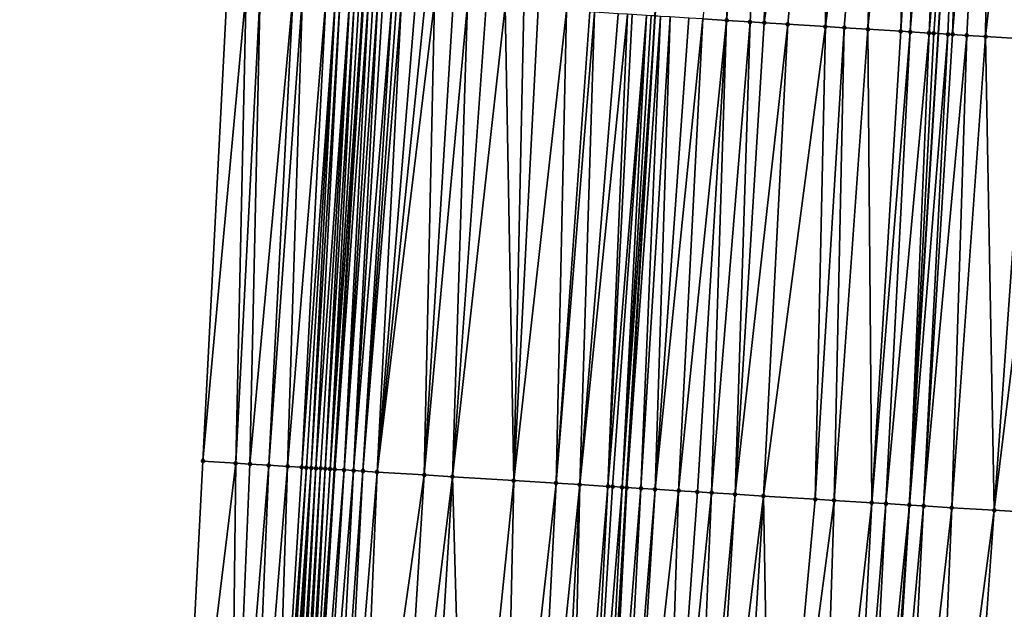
# Model space of a CAD drawing. Header units: feet. Extents: x 2004186 to 2014793, y 836912 to 864902.
# Tile 202 of 256: x 2010554 to 2010595, y 843182 to 843207. Entities that reach past the tile are written whole.
import ezdxf

# ---------------------------------------------------------------- set-up
doc = ezdxf.new("R2010")
doc.units = ezdxf.units.FT
doc.header["$LTSCALE"] = 100
doc.header["$MEASUREMENT"] = 0
for name, color, linetype, lineweight in [('EP_Travel Lane', 5, 'Continuous', 40), ('GPL_Skip Line', 2, 'Continuous', 40), ('Road Shots', 4, 'Continuous', 200), ('Road X-Section', 30, 'Continuous', 13)]:
    doc.layers.add(name, color=color, linetype=linetype, lineweight=lineweight)
doc.layers.add('I-77 SB_MM21-27-Surface-Border', color=7, linetype='Continuous')
doc.layers.add('I-77 SB_MM21-27-Surface-TIN', color=7, linetype='Continuous')

msp = doc.modelspace()

# ---------------------------------------------------------------- linework, layer by layer
at = {"layer": 'EP_Travel Lane'}
msp.add_polyline3d([(2010558.512224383, 843047.9798251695, 384.2585797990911), (2010559.752005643, 843067.9353389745, 384.6486199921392), (2010560.987375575, 843087.909927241, 385.0164313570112), (2010562.20879127, 843107.8919530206, 385.3857446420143), (2010563.419590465, 843127.846860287, 385.7751095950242), (2010564.630640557, 843147.8059025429, 386.1475509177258), (2010565.841734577, 843167.7656687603, 386.517383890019), (2010567.052789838, 843187.7247961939, 386.8756914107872), (2010568.26388598, 843207.6845973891, 387.2601996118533), (2010569.474938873, 843227.6436857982, 387.6570331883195), (2010570.692203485, 843247.6005962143, 388.0009039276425), (2010571.925634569, 843267.5543765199, 388.3690121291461), (2010573.169465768, 843287.5121162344, 388.7474257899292), (2010574.41324535, 843307.4690277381, 389.1454948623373), (2010575.657103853, 843327.4272055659, 389.5305563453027), (2010576.900872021, 843347.3839339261, 389.8874760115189), (2010578.144682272, 843367.3413375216, 390.2809696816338), (2010579.388404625, 843387.2973307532, 390.6696363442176), (2010580.625999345, 843407.2661358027, 391.0499260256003)], dxfattribs=at)
at = {"layer": 'GPL_Skip Line'}
for points in [[(2010572.173120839, 843067.1853502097, 384.8866842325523), (2010573.383677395, 843087.1522644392, 385.2715111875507), (2010574.593150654, 843107.1217036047, 385.6481250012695), (2010575.801028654, 843127.0774880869, 386.0198397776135), (2010577.009118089, 843147.0367657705, 386.3862241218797), (2010578.217223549, 843166.9963081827, 386.7645406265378), (2010579.425309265, 843186.9555244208, 387.1382847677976), (2010580.633436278, 843206.9154229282, 387.51453615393), (2010581.841535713, 843226.8748658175, 387.9099584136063), (2010583.050623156, 843246.8331044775, 388.2790384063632), (2010584.262391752, 843266.7903987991, 388.6445313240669), (2010585.475984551, 843286.7497160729, 389.0292610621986), (2010586.689554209, 843306.7086527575, 389.4212755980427), (2010587.903169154, 843326.6683342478, 389.8042323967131), (2010589.116741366, 843346.627312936, 390.1792374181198), (2010590.330336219, 843366.5866639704, 390.5529749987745), (2010591.543826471, 843386.5442947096, 390.9444645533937), (2010592.776046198, 843406.5061417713, 391.3256484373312)], [(2010584.051620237, 843066.4688805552, 385.0746810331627), (2010585.256259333, 843086.4276284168, 385.4645864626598), (2010586.478300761, 843106.3832341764, 385.8621016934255), (2010587.711223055, 843126.3380721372, 386.2175969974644), (2010588.94431523, 843146.2956596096, 386.5894528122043), (2010590.177421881, 843166.2534813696, 386.9660183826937), (2010591.410525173, 843186.2112487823, 387.34287753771), (2010592.64366594, 843206.1696227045, 387.7081399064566), (2010593.876788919, 843226.1277087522, 388.0993785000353), (2010595.108866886, 843246.0859004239, 388.4631951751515), (2010596.33821684, 843266.0439035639, 388.8429393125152), (2010597.565912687, 843286.0024711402, 389.2154458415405), (2010598.79359451, 843305.9608107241, 389.5949894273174), (2010600.021271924, 843325.919078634, 389.9924826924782), (2010601.248960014, 843345.8775200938, 390.3765138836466), (2010602.476659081, 843365.836140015, 390.73282330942), (2010603.70424591, 843385.7929352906, 391.1169724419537), (2010604.937612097, 843405.7474407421, 391.4959406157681)]]:
    msp.add_polyline3d(points, dxfattribs=at)
at = {"layer": 'I-77 SB_MM21-27-Surface-Border', "color": 3, "linetype": 'ByBlock', "lineweight": -2}
msp.add_polyline3d([(2010553.706987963, 843048.2718491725, 384.0718290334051), (2010555.902907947, 843068.1689129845, 384.5137148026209), (2010556.110678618, 843088.2095597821, 384.8370743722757), (2010557.933477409, 843108.1589607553, 385.238120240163), (2010558.966701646, 843128.1248583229, 385.6144532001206), (2010559.800563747, 843148.1072523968, 385.9863740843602), (2010560.434864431, 843168.102917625, 386.351227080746), (2010561.468312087, 843188.0724312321, 386.7345696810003), (2010562.501814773, 843208.0428355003, 387.1450438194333), (2010563.535265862, 843228.0124046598, 387.5646304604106), (2010564.767158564, 843247.9676128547, 387.9176288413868), (2010566.195908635, 843267.909752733, 388.2113363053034), (2010567.22405945, 843287.8818621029, 388.5370097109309), (2010568.850959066, 843307.8151945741, 388.9336880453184), (2010570.477937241, 843327.7498041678, 389.3338650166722), (2010572.703593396, 843347.6444855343, 389.7545214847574), (2010574.53013818, 843367.5659041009, 390.1623045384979), (2010574.959306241, 843387.5729870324, 390.5039569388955), (2010576.393347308, 843407.5321201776, 390.8893630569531)], dxfattribs=at)
at = {"layer": 'I-77 SB_MM21-27-Surface-TIN', "color": 128, "linetype": 'ByBlock', "lineweight": -2}
for points in [[(2010584.69445832, 843226.6976310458, 387.9614369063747), (2010582.662872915, 843206.7891213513, 387.5617161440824), (2010583.660956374, 843206.7272387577, 387.5728633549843)], [(2010585.692535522, 843226.6356471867, 387.9783464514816), (2010584.69445832, 843226.6976310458, 387.9614369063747), (2010583.660956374, 843206.7272387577, 387.5728633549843)], [(2010585.692535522, 843226.6356471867, 387.9783464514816), (2010583.660956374, 843206.7272387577, 387.5728633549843), (2010584.65903292, 843206.6652442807, 387.5898236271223)], [(2010585.692535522, 843226.6356471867, 387.9783464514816), (2010584.65903292, 843206.6652442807, 387.5898236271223), (2010585.257876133, 843206.628003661, 387.6022824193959)], [(2010588.087916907, 843226.486822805, 388.0223087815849), (2010585.692535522, 843226.6356471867, 387.9783464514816), (2010585.257876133, 843206.628003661, 387.6022824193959)], [(2010588.087916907, 843226.486822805, 388.0223087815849), (2010585.257876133, 843206.628003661, 387.6022824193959), (2010586.255952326, 843206.5660034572, 387.6195402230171)], [(2010588.087916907, 843226.486822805, 388.0223087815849), (2010586.255952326, 843206.5660034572, 387.6195402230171), (2010587.852874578, 843206.46680871, 387.6468628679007)], [(2010590.283692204, 843226.3505465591, 388.0547851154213), (2010588.087916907, 843226.486822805, 388.0223087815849), (2010587.852874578, 843206.46680871, 387.6468628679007)], [(2010590.283692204, 843226.3505465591, 388.0547851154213), (2010587.852874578, 843206.46680871, 387.6468628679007), (2010588.651338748, 843206.4172606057, 387.6579643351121)], [(2010590.283692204, 843226.3505465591, 388.0547851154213), (2010588.651338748, 843206.4172606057, 387.6579643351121), (2010589.649415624, 843206.3552714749, 387.6746468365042)], [(2010591.481383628, 843226.2761462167, 388.0761319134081), (2010590.283692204, 843226.3505465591, 388.0547851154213), (2010589.649415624, 843206.3552714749, 387.6746468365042)], [(2010591.481383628, 843226.2761462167, 388.0761319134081), (2010589.649415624, 843206.3552714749, 387.6746468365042), (2010591.046716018, 843206.2683696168, 387.704085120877)], [(2010592.279844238, 843226.2265404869, 388.0906576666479), (2010591.481383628, 843226.2761462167, 388.0761319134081), (2010591.046716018, 843206.2683696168, 387.704085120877)], [(2010592.279844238, 843226.2265404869, 388.0906576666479), (2010591.046716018, 843206.2683696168, 387.704085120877), (2010591.445949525, 843206.243618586, 387.7084397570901)], [(2010593.078311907, 843226.1770490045, 388.0990665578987), (2010592.279844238, 843226.2265404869, 388.0906576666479), (2010591.445949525, 843206.243618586, 387.7084397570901)], [(2010593.078311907, 843226.1770490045, 388.0990665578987), (2010591.445949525, 843206.243618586, 387.7084397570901), (2010592.244422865, 843206.1942188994, 387.7118299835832)], [(2010593.078311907, 843226.1770490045, 388.0990665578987), (2010592.244422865, 843206.1942188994, 387.7118299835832), (2010593.876788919, 843226.1277087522, 388.0993785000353)], [(2010592.444041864, 843206.1818797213, 387.7121193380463), (2010593.876788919, 843226.1277087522, 388.0993785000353), (2010592.244422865, 843206.1942188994, 387.7118299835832)], [(2010592.444041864, 843206.1818797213, 387.7121193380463), (2010592.64366594, 843206.1696227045, 387.7081399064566), (2010593.876788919, 843226.1277087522, 388.0993785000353)], [(2010593.04291409, 843206.1451086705, 387.7001810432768), (2010593.876788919, 843226.1277087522, 388.0993785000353), (2010592.64366594, 843206.1696227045, 387.7081399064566)], [(2010593.24253351, 843206.1327762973, 387.7001168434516), (2010593.876788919, 843226.1277087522, 388.0993785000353), (2010593.04291409, 843206.1451086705, 387.7001810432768)], [(2010594.874902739, 843226.0663175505, 388.084556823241), (2010593.876788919, 843226.1277087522, 388.0993785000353), (2010593.24253351, 843206.1327762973, 387.7001168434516)], [(2010594.874902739, 843226.0663175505, 388.084556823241), (2010593.24253351, 843206.1327762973, 387.7001168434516), (2010593.841403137, 843206.0959631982, 387.6903632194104)], [(2010594.874902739, 843226.0663175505, 388.084556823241), (2010593.841403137, 843206.0959631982, 387.6903632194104), (2010594.639898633, 843206.0469220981, 387.6751225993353)], [(2010596.871133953, 843225.9435929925, 388.0518164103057), (2010594.874902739, 843226.0663175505, 388.084556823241), (2010594.639898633, 843206.0469220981, 387.6751225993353)], [(2010596.871133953, 843225.9435929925, 388.0518164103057), (2010594.639898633, 843206.0469220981, 387.6751225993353), (2010596.436501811, 843205.9363904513, 387.6506598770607)], [(2010563.300259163, 843207.9929672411, 387.1727793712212), (2010562.501814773, 843208.0428355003, 387.1450438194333), (2010561.468312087, 843188.0724312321, 386.7345696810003)], [(2010563.300259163, 843207.9929672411, 387.1727793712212), (2010561.468312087, 843188.0724312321, 386.7345696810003), (2010562.865596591, 843187.9852721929, 386.779547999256)], [(2010563.899095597, 843207.9556168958, 387.1909390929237), (2010563.300259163, 843207.9929672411, 387.1727793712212), (2010562.865596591, 843187.9852721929, 386.779547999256)], [(2010563.899095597, 843207.9556168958, 387.1909390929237), (2010562.865596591, 843187.9852721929, 386.779547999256), (2010563.464431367, 843187.9478950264, 386.8000961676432)], [(2010565.296375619, 843207.8683853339, 387.237507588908), (2010563.899095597, 843207.9556168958, 387.1909390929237), (2010563.464431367, 843187.9478950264, 386.8000961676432)], [(2010565.296375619, 843207.8683853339, 387.237507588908), (2010563.464431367, 843187.9478950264, 386.8000961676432), (2010564.262867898, 843187.8978995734, 386.8361877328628)], [(2010565.695602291, 843207.8435236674, 387.2476104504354), (2010565.296375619, 843207.8683853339, 387.237507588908), (2010564.262867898, 843187.8978995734, 386.8361877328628)], [(2010565.695602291, 843207.8435236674, 387.2476104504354), (2010564.262867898, 843187.8978995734, 386.8361877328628), (2010565.061315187, 843187.8480782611, 386.8627712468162)], [(2010566.693654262, 843207.7811314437, 387.2852361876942), (2010565.695602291, 843207.8435236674, 387.2476104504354), (2010565.061315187, 843187.8480782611, 386.8627712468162)], [(2010566.693654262, 843207.7811314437, 387.2852361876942), (2010565.061315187, 843187.8480782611, 386.8627712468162), (2010565.660144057, 843187.8106054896, 386.888539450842)], [(2010567.092868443, 843207.7560676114, 387.3058428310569), (2010566.693654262, 843207.7811314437, 387.2852361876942), (2010565.660144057, 843187.8106054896, 386.888539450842)], [(2010567.092868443, 843207.7560676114, 387.3058428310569), (2010565.660144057, 843187.8106054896, 386.888539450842), (2010565.859756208, 843187.798155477, 386.8948951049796)], [(2010567.092868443, 843207.7560676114, 387.3058428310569), (2010565.859756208, 843187.798155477, 386.8948951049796), (2010566.059372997, 843187.7857805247, 386.8971524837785)], [(2010567.292491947, 843207.7438013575, 387.3023433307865), (2010567.092868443, 843207.7560676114, 387.3058428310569), (2010566.059372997, 843187.7857805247, 386.8971524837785)], [(2010567.292491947, 843207.7438013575, 387.3023433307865), (2010566.059372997, 843187.7857805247, 386.8971524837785), (2010566.258998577, 843187.7735478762, 386.8916400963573)], [(2010567.691774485, 843207.7198438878, 387.2654674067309), (2010567.292491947, 843207.7438013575, 387.3023433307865), (2010566.258998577, 843187.7735478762, 386.8916400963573)], [(2010567.691774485, 843207.7198438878, 387.2654674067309), (2010566.258998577, 843187.7735478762, 386.8916400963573), (2010566.458631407, 843187.7614325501, 386.8797219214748)], [(2010567.691774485, 843207.7198438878, 387.2654674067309), (2010566.458631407, 843187.7614325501, 386.8797219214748), (2010566.658260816, 843187.7492618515, 386.8708270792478)], [(2010567.891405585, 843207.7077005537, 387.2555814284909), (2010567.691774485, 843207.7198438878, 387.2654674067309), (2010566.658260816, 843187.7492618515, 386.8708270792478)], [(2010567.891405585, 843207.7077005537, 387.2555814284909), (2010566.658260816, 843187.7492618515, 386.8708270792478), (2010566.857881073, 843187.7369430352, 386.8700194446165)], [(2010568.091026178, 843207.6953871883, 387.2545296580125), (2010567.891405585, 843207.7077005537, 387.2555814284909), (2010566.857881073, 843187.7369430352, 386.8700194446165)], [(2010568.091026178, 843207.6953871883, 387.2545296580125), (2010566.857881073, 843187.7369430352, 386.8700194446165), (2010568.26388598, 843207.6845973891, 387.2601996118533)], [(2010566.857881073, 843187.7369430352, 386.8700194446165), (2010567.052789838, 843187.7247961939, 386.8756914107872), (2010568.26388598, 843207.6845973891, 387.2601996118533)], [(2010568.290637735, 843207.6829275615, 387.2610770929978), (2010568.26388598, 843207.6845973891, 387.2601996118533), (2010567.052789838, 843187.7247961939, 386.8756914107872)], [(2010568.290637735, 843207.6829275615, 387.2610770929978), (2010567.052789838, 843187.7247961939, 386.8756914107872), (2010567.057493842, 843187.7245030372, 386.8758283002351)], [(2010568.490244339, 843207.6703877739, 387.2717894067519), (2010568.290637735, 843207.6829275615, 387.2610770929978), (2010567.057493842, 843187.7245030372, 386.8758283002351)], [(2010568.490244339, 843207.6703877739, 387.2717894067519), (2010567.057493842, 843187.7245030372, 386.8758283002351), (2010567.456713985, 843187.6995356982, 386.892214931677)], [(2010568.68985345, 843207.6578885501, 387.2803941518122), (2010568.490244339, 843207.6703877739, 387.2717894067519), (2010567.456713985, 843187.6995356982, 386.892214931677)], [(2010568.889468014, 843207.6454775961, 387.284412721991), (2010568.68985345, 843207.6578885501, 387.2803941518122), (2010567.456713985, 843187.6995356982, 386.892214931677)], [(2010568.889468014, 843207.6454775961, 387.284412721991), (2010567.456713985, 843187.6995356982, 386.892214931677), (2010567.85593883, 843187.6746444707, 386.9044458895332)], [(2010569.089084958, 843207.6331051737, 387.2864293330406), (2010568.889468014, 843207.6454775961, 387.284412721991), (2010567.85593883, 843187.6746444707, 386.9044458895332)], [(2010569.488314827, 843207.6082952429, 387.2938441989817), (2010569.089084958, 843207.6331051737, 387.2864293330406), (2010567.85593883, 843187.6746444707, 386.9044458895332)], [(2010569.488314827, 843207.6082952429, 387.2938441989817), (2010567.85593883, 843187.6746444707, 386.9044458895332), (2010568.255160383, 843187.6496999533, 386.9195864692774)], [(2010569.687931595, 843207.5959199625, 387.2960092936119), (2010569.488314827, 843207.6082952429, 387.2938441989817), (2010568.255160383, 843187.6496999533, 386.9195864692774)], [(2010569.88754574, 843207.5835022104, 387.3003810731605), (2010569.687931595, 843207.5959199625, 387.2960092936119), (2010568.255160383, 843187.6496999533, 386.9195864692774)], [(2010569.88754574, 843207.5835022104, 387.3003810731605), (2010568.255160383, 843187.6496999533, 386.9195864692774), (2010568.853999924, 843187.6123999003, 386.9359242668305)], [(2010570.486398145, 843207.546410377, 387.3051094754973), (2010569.88754574, 843207.5835022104, 387.3003810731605), (2010568.853999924, 843187.6123999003, 386.9359242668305)], [(2010570.885625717, 843207.5215632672, 387.314456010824), (2010570.486398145, 843207.546410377, 387.3051094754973), (2010568.853999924, 843187.6123999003, 386.9359242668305)], [(2010571.284856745, 843207.4967721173, 387.3208950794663), (2010570.885625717, 843207.5215632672, 387.314456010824), (2010568.853999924, 843187.6123999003, 386.9359242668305)], [(2010571.284856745, 843207.4967721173, 387.3208950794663), (2010568.853999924, 843187.6123999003, 386.9359242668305), (2010570.850149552, 843187.4883548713, 386.9746325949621)], [(2010572.083317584, 843207.4471700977, 387.3347977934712), (2010571.284856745, 843207.4967721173, 387.3208950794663), (2010570.850149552, 843187.4883548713, 386.9746325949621)], [(2010572.682164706, 843207.4099927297, 387.3439702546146), (2010572.083317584, 843207.4471700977, 387.3347977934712), (2010570.850149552, 843187.4883548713, 386.9746325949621)], [(2010572.682164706, 843207.4099927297, 387.3439702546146), (2010570.850149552, 843187.4883548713, 386.9746325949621), (2010572.047833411, 843187.4138320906, 387.0030862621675)], [(2010573.480617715, 843207.3602639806, 387.3644573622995), (2010572.682164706, 843207.4099927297, 387.3439702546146), (2010572.047833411, 843187.4138320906, 387.0030862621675)], [(2010574.279075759, 843207.3106167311, 387.3807100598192), (2010573.480617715, 843207.3602639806, 387.3644573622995), (2010572.047833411, 843187.4138320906, 387.0030862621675)], [(2010574.279075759, 843207.3106167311, 387.3807100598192), (2010572.047833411, 843187.4138320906, 387.0030862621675), (2010574.642833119, 843187.2526575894, 387.0488187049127)], [(2010575.077540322, 843207.2610749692, 387.3914820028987), (2010574.279075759, 843207.3106167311, 387.3807100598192), (2010574.642833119, 843187.2526575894, 387.0488187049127)], [(2010575.676385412, 843207.2238647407, 387.4023617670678), (2010575.077540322, 843207.2610749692, 387.3914820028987), (2010574.642833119, 843187.2526575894, 387.0488187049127)], [(2010576.874062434, 843207.1492312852, 387.4351879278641), (2010575.676385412, 843207.2238647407, 387.4023617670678), (2010574.642833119, 843187.2526575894, 387.0488187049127)], [(2010576.874062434, 843207.1492312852, 387.4351879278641), (2010574.642833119, 843187.2526575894, 387.0488187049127), (2010576.439356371, 843187.1408323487, 387.0937415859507)], [(2010577.872134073, 843207.0871573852, 387.4562747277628), (2010576.874062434, 843207.1492312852, 387.4351879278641), (2010576.439356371, 843187.1408323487, 387.0937415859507)], [(2010578.071750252, 843207.0747725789, 387.4589347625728), (2010577.872134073, 843207.0871573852, 387.4562747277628), (2010576.439356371, 843187.1408323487, 387.0937415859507)], [(2010578.071750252, 843207.0747725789, 387.4589347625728), (2010576.439356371, 843187.1408323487, 387.0937415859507), (2010577.437428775, 843187.0787708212, 387.1152258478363)], [(2010579.06981203, 843207.0125390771, 387.4883138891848), (2010578.071750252, 843207.0747725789, 387.4589347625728), (2010577.437428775, 843187.0787708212, 387.1152258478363)], [(2010579.469042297, 843206.9877355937, 387.4953937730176), (2010579.06981203, 843207.0125390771, 387.4883138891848), (2010577.437428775, 843187.0787708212, 387.1152258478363)], [(2010579.469042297, 843206.9877355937, 387.4953937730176), (2010577.437428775, 843187.0787708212, 387.1152258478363), (2010578.635123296, 843187.0044205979, 387.1342578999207)], [(2010579.668654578, 843206.9752876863, 387.5013323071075), (2010579.469042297, 843206.9877355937, 387.4953937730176), (2010578.635123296, 843187.0044205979, 387.1342578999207)], [(2010580.267501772, 843206.9381114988, 387.5104434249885), (2010579.668654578, 843206.9752876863, 387.5013323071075), (2010578.635123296, 843187.0044205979, 387.1342578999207)], [(2010580.267501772, 843206.9381114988, 387.5104434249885), (2010578.635123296, 843187.0044205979, 387.1342578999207), (2010578.834740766, 843186.9920566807, 387.1359127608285)], [(2010580.267501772, 843206.9381114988, 387.5104434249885), (2010578.834740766, 843186.9920566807, 387.1359127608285), (2010579.233981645, 843186.9674249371, 387.1339759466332)], [(2010580.467119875, 843206.9257578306, 387.5114856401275), (2010580.267501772, 843206.9381114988, 387.5104434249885), (2010579.233981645, 843186.9674249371, 387.1339759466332)], [(2010580.467119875, 843206.9257578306, 387.5114856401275), (2010579.233981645, 843186.9674249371, 387.1339759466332), (2010580.633436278, 843206.9154229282, 387.51453615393)], [(2010579.233981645, 843186.9674249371, 387.1339759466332), (2010579.425309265, 843186.9555244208, 387.1382847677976), (2010580.633436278, 843206.9154229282, 387.51453615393)], [(2010579.4335959, 843186.9550089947, 387.1384713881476), (2010580.633436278, 843206.9154229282, 387.51453615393), (2010579.425309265, 843186.9555244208, 387.1382847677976)], [(2010580.866349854, 843206.900949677, 387.5188081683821), (2010580.633436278, 843206.9154229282, 387.51453615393), (2010579.4335959, 843186.9550089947, 387.1384713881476)], [(2010580.866349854, 843206.900949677, 387.5188081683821), (2010579.4335959, 843186.9550089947, 387.1384713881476), (2010580.032430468, 843186.9176284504, 387.159203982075)], [(2010581.265565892, 843206.8759159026, 387.5378531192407), (2010580.866349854, 843206.900949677, 387.5188081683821), (2010580.032430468, 843186.9176284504, 387.159203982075)], [(2010581.265565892, 843206.8759159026, 387.5378531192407), (2010580.032430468, 843186.9176284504, 387.159203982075), (2010580.631274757, 843186.8804052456, 387.1713459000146)], [(2010582.064023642, 843206.8262638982, 387.5543528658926), (2010581.265565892, 843206.8759159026, 387.5378531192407), (2010580.631274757, 843186.8804052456, 387.1713459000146)], [(2010582.662872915, 843206.7891213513, 387.5617161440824), (2010582.064023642, 843206.8262638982, 387.5543528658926), (2010580.631274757, 843186.8804052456, 387.1713459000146)], [(2010582.662872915, 843206.7891213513, 387.5617161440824), (2010580.631274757, 843186.8804052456, 387.1713459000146), (2010581.629353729, 843186.8184500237, 387.1870259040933)], [(2010583.660956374, 843206.7272387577, 387.5728633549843), (2010582.662872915, 843206.7891213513, 387.5617161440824), (2010581.629353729, 843186.8184500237, 387.1870259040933)], [(2010583.660956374, 843206.7272387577, 387.5728633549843), (2010581.629353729, 843186.8184500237, 387.1870259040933), (2010582.427818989, 843186.7689195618, 387.197729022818)], [(2010583.660956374, 843206.7272387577, 387.5728633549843), (2010582.427818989, 843186.7689195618, 387.197729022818), (2010583.026662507, 843186.7316838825, 387.2105520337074)], [(2010584.65903292, 843206.6652442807, 387.5898236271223), (2010583.660956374, 843206.7272387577, 387.5728633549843), (2010583.026662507, 843186.7316838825, 387.2105520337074)], [(2010584.65903292, 843206.6652442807, 387.5898236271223), (2010583.026662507, 843186.7316838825, 387.2105520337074), (2010584.024742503, 843186.6697452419, 387.2253266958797)], [(2010585.257876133, 843206.628003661, 387.6022824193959), (2010584.65903292, 843206.6652442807, 387.5898236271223), (2010584.024742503, 843186.6697452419, 387.2253266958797)], [(2010586.255952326, 843206.5660034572, 387.6195402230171), (2010585.257876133, 843206.628003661, 387.6022824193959), (2010584.024742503, 843186.6697452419, 387.2253266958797)], [(2010586.255952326, 843206.5660034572, 387.6195402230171), (2010584.024742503, 843186.6697452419, 387.2253266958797), (2010585.222429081, 843186.5952664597, 387.2513780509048)], [(2010587.852874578, 843206.46680871, 387.6468628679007), (2010586.255952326, 843206.5660034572, 387.6195402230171), (2010585.222429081, 843186.5952664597, 387.2513780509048)], [(2010587.852874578, 843206.46680871, 387.6468628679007), (2010585.222429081, 843186.5952664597, 387.2513780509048), (2010587.418200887, 843186.4589337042, 387.2875812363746)], [(2010588.651338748, 843206.4172606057, 387.6579643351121), (2010587.852874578, 843206.46680871, 387.6468628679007), (2010587.418200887, 843186.4589337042, 387.2875812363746)], [(2010588.651338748, 843206.4172606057, 387.6579643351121), (2010587.418200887, 843186.4589337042, 387.2875812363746), (2010588.216663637, 843186.409362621, 387.3005022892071)], [(2010589.649415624, 843206.3552714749, 387.6746468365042), (2010588.651338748, 843206.4172606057, 387.6579643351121), (2010588.216663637, 843186.409362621, 387.3005022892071)], [(2010589.649415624, 843206.3552714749, 387.6746468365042), (2010588.216663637, 843186.409362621, 387.3005022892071), (2010589.813579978, 843186.310072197, 387.334439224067)], [(2010591.046716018, 843206.2683696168, 387.704085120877), (2010589.649415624, 843206.3552714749, 387.6746468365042), (2010589.813579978, 843186.310072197, 387.334439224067)], [(2010591.445949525, 843206.243618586, 387.7084397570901), (2010591.046716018, 843206.2683696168, 387.704085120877), (2010589.813579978, 843186.310072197, 387.334439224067)], [(2010591.445949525, 843206.243618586, 387.7084397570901), (2010589.813579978, 843186.310072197, 387.334439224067), (2010590.412429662, 843186.2729363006, 387.3418141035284)], [(2010592.244422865, 843206.1942188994, 387.7118299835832), (2010591.445949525, 843206.243618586, 387.7084397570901), (2010590.412429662, 843186.2729363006, 387.3418141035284)], [(2010592.244422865, 843206.1942188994, 387.7118299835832), (2010590.412429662, 843186.2729363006, 387.3418141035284), (2010591.410525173, 843186.2112487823, 387.34287753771)], [(2010592.444041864, 843206.1818797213, 387.7121193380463), (2010592.244422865, 843206.1942188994, 387.7118299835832), (2010591.410525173, 843186.2112487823, 387.34287753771)], [(2010592.444041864, 843206.1818797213, 387.7121193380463), (2010591.410525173, 843186.2112487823, 387.34287753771), (2010592.64366594, 843206.1696227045, 387.7081399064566)], [(2010593.04291409, 843206.1451086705, 387.7001810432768), (2010592.64366594, 843206.1696227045, 387.7081399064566), (2010591.410525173, 843186.2112487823, 387.34287753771)], [(2010593.04291409, 843206.1451086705, 387.7001810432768), (2010591.410525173, 843186.2112487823, 387.34287753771), (2010592.009396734, 843186.1744669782, 387.330919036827)], [(2010593.24253351, 843206.1327762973, 387.7001168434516), (2010593.04291409, 843206.1451086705, 387.7001810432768), (2010592.009396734, 843186.1744669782, 387.330919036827)], [(2010593.841403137, 843206.0959631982, 387.6903632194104), (2010593.24253351, 843206.1327762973, 387.7001168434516), (2010592.009396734, 843186.1744669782, 387.330919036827)], [(2010593.841403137, 843206.0959631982, 387.6903632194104), (2010592.009396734, 843186.1744669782, 387.330919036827), (2010593.207133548, 843186.1008012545, 387.312577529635)], [(2010594.639898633, 843206.0469220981, 387.6751225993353), (2010593.841403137, 843206.0959631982, 387.6903632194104), (2010593.207133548, 843186.1008012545, 387.312577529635)], [(2010594.639898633, 843206.0469220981, 387.6751225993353), (2010593.207133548, 843186.1008012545, 387.312577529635), (2010595.003737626, 843185.9902841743, 387.2860750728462)], [(2010596.436501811, 843205.9363904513, 387.6506598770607), (2010594.639898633, 843206.0469220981, 387.6751225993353), (2010595.003737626, 843185.9902841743, 387.2860750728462)], [(2010597.434610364, 843205.8749140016, 387.6407053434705), (2010596.436501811, 843205.9363904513, 387.6506598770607), (2010595.003737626, 843185.9902841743, 387.2860750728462)], [(2010597.434610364, 843205.8749140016, 387.6407053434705), (2010595.003737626, 843185.9902841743, 387.2860750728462), (2010596.800332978, 843185.8796258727, 387.2672832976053)], [(2010562.865596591, 843187.9852721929, 386.779547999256), (2010561.468312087, 843188.0724312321, 386.7345696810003), (2010560.434864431, 843168.102917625, 386.351227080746)], [(2010562.865596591, 843187.9852721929, 386.779547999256), (2010560.434864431, 843168.102917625, 386.351227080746), (2010562.630576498, 843167.9656179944, 386.4366650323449)], [(2010563.464431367, 843187.9478950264, 386.8000961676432), (2010562.865596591, 843187.9852721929, 386.779547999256), (2010562.630576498, 843167.9656179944, 386.4366650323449)], [(2010564.262867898, 843187.8978995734, 386.8361877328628), (2010563.464431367, 843187.9478950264, 386.8000961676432), (2010562.630576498, 843167.9656179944, 386.4366650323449)], [(2010564.262867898, 843187.8978995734, 386.8361877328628), (2010562.630576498, 843167.9656179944, 386.4366650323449), (2010563.429019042, 843167.9157198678, 386.4662126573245)], [(2010565.061315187, 843187.8480782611, 386.8627712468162), (2010564.262867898, 843187.8978995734, 386.8361877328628), (2010563.429019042, 843167.9157198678, 386.4662126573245)], [(2010565.061315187, 843187.8480782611, 386.8627712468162), (2010563.429019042, 843167.9157198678, 386.4662126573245), (2010564.427061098, 843167.8531671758, 386.5125841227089)], [(2010565.660144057, 843187.8106054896, 386.888539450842), (2010565.061315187, 843187.8480782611, 386.8627712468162), (2010564.427061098, 843167.8531671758, 386.5125841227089)], [(2010565.859756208, 843187.798155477, 386.8948951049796), (2010565.660144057, 843187.8106054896, 386.888539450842), (2010564.427061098, 843167.8531671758, 386.5125841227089)], [(2010565.859756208, 843187.798155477, 386.8948951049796), (2010564.427061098, 843167.8531671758, 386.5125841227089), (2010564.626671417, 843167.8406875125, 386.5202400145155)], [(2010566.059372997, 843187.7857805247, 386.8971524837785), (2010565.859756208, 843187.798155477, 386.8948951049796), (2010564.626671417, 843167.8406875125, 386.5202400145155)], [(2010566.059372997, 843187.7857805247, 386.8971524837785), (2010564.626671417, 843167.8406875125, 386.5202400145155), (2010564.826284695, 843167.8282557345, 386.5253858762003)], [(2010566.059372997, 843187.7857805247, 386.8971524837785), (2010564.826284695, 843167.8282557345, 386.5253858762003), (2010565.025902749, 843167.8159012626, 386.5264795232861)], [(2010566.258998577, 843187.7735478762, 386.8916400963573), (2010566.059372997, 843187.7857805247, 386.8971524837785), (2010565.025902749, 843167.8159012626, 386.5264795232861)], [(2010566.258998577, 843187.7735478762, 386.8916400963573), (2010565.025902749, 843167.8159012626, 386.5264795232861), (2010565.225527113, 843167.8036489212, 386.5222197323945)], [(2010566.458631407, 843187.7614325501, 386.8797219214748), (2010566.258998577, 843187.7735478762, 386.8916400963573), (2010565.225527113, 843167.8036489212, 386.5222197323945)], [(2010566.458631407, 843187.7614325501, 386.8797219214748), (2010565.225527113, 843167.8036489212, 386.5222197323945), (2010565.425154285, 843167.7914420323, 386.5155774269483)], [(2010566.658260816, 843187.7492618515, 386.8708270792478), (2010566.458631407, 843187.7614325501, 386.8797219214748), (2010565.425154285, 843167.7914420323, 386.5155774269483)], [(2010566.658260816, 843187.7492618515, 386.8708270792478), (2010565.425154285, 843167.7914420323, 386.5155774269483), (2010565.624776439, 843167.7791539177, 386.5131927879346)], [(2010566.857881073, 843187.7369430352, 386.8700194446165), (2010566.658260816, 843187.7492618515, 386.8708270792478), (2010565.624776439, 843167.7791539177, 386.5131927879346)], [(2010566.857881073, 843187.7369430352, 386.8700194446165), (2010565.624776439, 843167.7791539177, 386.5131927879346), (2010567.052789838, 843187.7247961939, 386.8756914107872)], [(2010565.824391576, 843167.7667522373, 386.5167609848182), (2010567.052789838, 843187.7247961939, 386.8756914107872), (2010565.624776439, 843167.7791539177, 386.5131927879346)], [(2010565.824391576, 843167.7667522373, 386.5167609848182), (2010565.841734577, 843167.7656687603, 386.517383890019), (2010567.052789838, 843187.7247961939, 386.8756914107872)], [(2010567.057493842, 843187.7245030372, 386.8758283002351), (2010567.052789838, 843187.7247961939, 386.8756914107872), (2010565.841734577, 843167.7656687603, 386.517383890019)], [(2010567.456713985, 843187.6995356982, 386.892214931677), (2010567.057493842, 843187.7245030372, 386.8758283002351), (2010565.841734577, 843167.7656687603, 386.517383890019)], [(2010567.456713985, 843187.6995356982, 386.892214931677), (2010565.841734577, 843167.7656687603, 386.517383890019), (2010566.223613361, 843167.7418114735, 386.5310997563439)], [(2010567.85593883, 843187.6746444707, 386.9044458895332), (2010567.456713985, 843187.6995356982, 386.892214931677), (2010566.223613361, 843167.7418114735, 386.5310997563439)], [(2010567.85593883, 843187.6746444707, 386.9044458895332), (2010566.223613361, 843167.7418114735, 386.5310997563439), (2010566.822453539, 843167.7045217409, 386.5462437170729)], [(2010568.255160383, 843187.6496999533, 386.9195864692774), (2010567.85593883, 843187.6746444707, 386.9044458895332), (2010566.822453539, 843167.7045217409, 386.5462437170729)], [(2010568.255160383, 843187.6496999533, 386.9195864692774), (2010566.822453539, 843167.7045217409, 386.5462437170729), (2010567.221679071, 843167.6796416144, 386.5574040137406)], [(2010568.853999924, 843187.6123999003, 386.9359242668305), (2010568.255160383, 843187.6496999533, 386.9195864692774), (2010567.221679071, 843167.6796416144, 386.5574040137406)], [(2010568.853999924, 843187.6123999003, 386.9359242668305), (2010567.221679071, 843167.6796416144, 386.5574040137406), (2010568.020139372, 843167.6300308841, 386.5718869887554)], [(2010570.850149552, 843187.4883548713, 386.9746325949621), (2010568.853999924, 843187.6123999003, 386.9359242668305), (2010568.020139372, 843167.6300308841, 386.5718869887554)], [(2010570.850149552, 843187.4883548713, 386.9746325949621), (2010568.020139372, 843167.6300308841, 386.5718869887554), (2010569.617054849, 843167.5307264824, 386.6052005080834)], [(2010572.047833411, 843187.4138320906, 387.0030862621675), (2010570.850149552, 843187.4883548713, 386.9746325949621), (2010569.617054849, 843167.5307264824, 386.6052005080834)], [(2010572.047833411, 843187.4138320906, 387.0030862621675), (2010569.617054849, 843167.5307264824, 386.6052005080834), (2010570.814747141, 843167.4563401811, 386.6253632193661)], [(2010572.047833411, 843187.4138320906, 387.0030862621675), (2010570.814747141, 843167.4563401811, 386.6253632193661), (2010572.611287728, 843167.3447955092, 386.6537841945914)], [(2010574.642833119, 843187.2526575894, 387.0488187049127), (2010572.047833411, 843187.4138320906, 387.0030862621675), (2010572.611287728, 843167.3447955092, 386.6537841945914)], [(2010574.642833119, 843187.2526575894, 387.0488187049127), (2010572.611287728, 843167.3447955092, 386.6537841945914), (2010574.208200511, 843167.2454474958, 386.6893837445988)], [(2010576.439356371, 843187.1408323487, 387.0937415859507), (2010574.642833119, 843187.2526575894, 387.0488187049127), (2010574.208200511, 843167.2454474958, 386.6893837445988)], [(2010576.439356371, 843187.1408323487, 387.0937415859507), (2010574.208200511, 843167.2454474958, 386.6893837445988), (2010575.405893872, 843167.1710785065, 386.7086389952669)], [(2010577.437428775, 843187.0787708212, 387.1152258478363), (2010576.439356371, 843187.1408323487, 387.0937415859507), (2010575.405893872, 843167.1710785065, 386.7086389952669)], [(2010577.437428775, 843187.0787708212, 387.1152258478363), (2010575.405893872, 843167.1710785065, 386.7086389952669), (2010576.403962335, 843167.1089532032, 386.7326077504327)], [(2010577.437428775, 843187.0787708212, 387.1152258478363), (2010576.403962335, 843167.1089532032, 386.7326077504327), (2010577.002806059, 843167.0717208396, 386.7447445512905)], [(2010578.635123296, 843187.0044205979, 387.1342578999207), (2010577.437428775, 843187.0787708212, 387.1152258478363), (2010577.002806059, 843167.0717208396, 386.7447445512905)], [(2010578.635123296, 843187.0044205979, 387.1342578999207), (2010577.002806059, 843167.0717208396, 386.7447445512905), (2010577.601657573, 843167.0346145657, 386.7502720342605)], [(2010578.834740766, 843186.9920566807, 387.1359127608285), (2010578.635123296, 843187.0044205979, 387.1342578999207), (2010577.601657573, 843167.0346145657, 386.7502720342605)], [(2010579.233981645, 843186.9674249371, 387.1339759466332), (2010578.834740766, 843186.9920566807, 387.1359127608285), (2010577.601657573, 843167.0346145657, 386.7502720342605)], [(2010579.233981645, 843186.9674249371, 387.1339759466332), (2010577.601657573, 843167.0346145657, 386.7502720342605), (2010578.217223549, 843166.9963081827, 386.7645406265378)], [(2010579.233981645, 843186.9674249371, 387.1339759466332), (2010578.217223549, 843166.9963081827, 386.7645406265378), (2010579.425309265, 843186.9555244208, 387.1382847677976)], [(2010579.4335959, 843186.9550089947, 387.1384713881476), (2010579.425309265, 843186.9555244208, 387.1382847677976), (2010578.217223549, 843166.9963081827, 386.7645406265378)], [(2010579.4335959, 843186.9550089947, 387.1384713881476), (2010578.217223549, 843166.9963081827, 386.7645406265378), (2010578.400113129, 843166.9849270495, 386.7687799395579)], [(2010580.032430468, 843186.9176284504, 387.159203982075), (2010579.4335959, 843186.9550089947, 387.1384713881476), (2010578.400113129, 843166.9849270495, 386.7687799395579)], [(2010580.032430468, 843186.9176284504, 387.159203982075), (2010578.400113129, 843166.9849270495, 386.7687799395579), (2010578.998944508, 843166.947494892, 386.7913894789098)], [(2010580.631274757, 843186.8804052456, 387.1713459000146), (2010580.032430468, 843186.9176284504, 387.159203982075), (2010578.998944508, 843166.947494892, 386.7913894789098)], [(2010580.631274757, 843186.8804052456, 387.1713459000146), (2010578.998944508, 843166.947494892, 386.7913894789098), (2010579.398172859, 843166.9226603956, 386.8001579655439)], [(2010581.629353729, 843186.8184500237, 387.1870259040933), (2010580.631274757, 843186.8804052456, 387.1713459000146), (2010579.398172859, 843166.9226603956, 386.8001579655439)], [(2010581.629353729, 843186.8184500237, 387.1870259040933), (2010579.398172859, 843166.9226603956, 386.8001579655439), (2010580.995101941, 843166.8235762, 386.821928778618)], [(2010582.427818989, 843186.7689195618, 387.197729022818), (2010581.629353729, 843186.8184500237, 387.1870259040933), (2010580.995101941, 843166.8235762, 386.821928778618)], [(2010583.026662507, 843186.7316838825, 387.2105520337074), (2010582.427818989, 843186.7689195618, 387.197729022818), (2010580.995101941, 843166.8235762, 386.821928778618)], [(2010583.026662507, 843186.7316838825, 387.2105520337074), (2010580.995101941, 843166.8235762, 386.821928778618), (2010582.192795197, 843166.7492054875, 386.8412743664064)], [(2010584.024742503, 843186.6697452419, 387.2253266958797), (2010583.026662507, 843186.7316838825, 387.2105520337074), (2010582.192795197, 843166.7492054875, 386.8412743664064)], [(2010584.024742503, 843186.6697452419, 387.2253266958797), (2010582.192795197, 843166.7492054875, 386.8412743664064), (2010582.79164445, 843166.7120626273, 386.8487196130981)], [(2010585.222429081, 843186.5952664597, 387.2513780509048), (2010584.024742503, 843186.6697452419, 387.2253266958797), (2010582.79164445, 843166.7120626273, 386.8487196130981)], [(2010585.222429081, 843186.5952664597, 387.2513780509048), (2010582.79164445, 843166.7120626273, 386.8487196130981), (2010583.989326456, 843166.637509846, 386.877608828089)], [(2010585.222429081, 843186.5952664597, 387.2513780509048), (2010583.989326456, 843166.637509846, 386.877608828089), (2010585.586255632, 843166.5384271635, 386.8993003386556)], [(2010587.418200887, 843186.4589337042, 387.2875812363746), (2010585.222429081, 843186.5952664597, 387.2513780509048), (2010585.586255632, 843166.5384271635, 386.8993003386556)], [(2010588.216663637, 843186.409362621, 387.3005022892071), (2010587.418200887, 843186.4589337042, 387.2875812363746), (2010585.586255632, 843166.5384271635, 386.8993003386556)], [(2010588.216663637, 843186.409362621, 387.3005022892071), (2010585.586255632, 843166.5384271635, 386.8993003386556), (2010587.582407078, 843166.4144115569, 386.9349196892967)], [(2010589.813579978, 843186.310072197, 387.334439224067), (2010588.216663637, 843186.409362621, 387.3005022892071), (2010587.582407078, 843166.4144115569, 386.9349196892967)], [(2010589.813579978, 843186.310072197, 387.334439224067), (2010587.582407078, 843166.4144115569, 386.9349196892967), (2010588.780092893, 843166.3399204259, 386.9605773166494)], [(2010590.412429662, 843186.2729363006, 387.3418141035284), (2010589.813579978, 843186.310072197, 387.334439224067), (2010588.780092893, 843166.3399204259, 386.9605773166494)], [(2010590.412429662, 843186.2729363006, 387.3418141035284), (2010588.780092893, 843166.3399204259, 386.9605773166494), (2010589.378944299, 843166.3028124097, 386.9661961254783)], [(2010590.412429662, 843186.2729363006, 387.3418141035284), (2010589.378944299, 843166.3028124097, 386.9661961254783), (2010591.410525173, 843186.2112487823, 387.34287753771)], [(2010589.977799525, 843166.2657662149, 386.9685743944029), (2010591.410525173, 843186.2112487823, 387.34287753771), (2010589.378944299, 843166.3028124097, 386.9661961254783)], [(2010589.977799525, 843166.2657662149, 386.9685743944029), (2010590.177421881, 843166.2534813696, 386.9660183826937), (2010591.410525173, 843186.2112487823, 387.34287753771)], [(2010592.009396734, 843186.1744669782, 387.330919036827), (2010591.410525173, 843186.2112487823, 387.34287753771), (2010590.177421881, 843166.2534813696, 386.9660183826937)], [(2010592.009396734, 843186.1744669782, 387.330919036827), (2010590.177421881, 843166.2534813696, 386.9660183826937), (2010590.975911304, 843166.2043419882, 386.9557943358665)], [(2010593.207133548, 843186.1008012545, 387.312577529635), (2010592.009396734, 843186.1744669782, 387.330919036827), (2010590.975911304, 843166.2043419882, 386.9557943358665)], [(2010593.207133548, 843186.1008012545, 387.312577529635), (2010590.975911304, 843166.2043419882, 386.9557943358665), (2010592.373277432, 843166.1185040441, 386.9297264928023)], [(2010595.003737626, 843185.9902841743, 387.2860750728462), (2010593.207133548, 843186.1008012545, 387.312577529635), (2010592.373277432, 843166.1185040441, 386.9297264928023)], [(2010595.003737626, 843185.9902841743, 387.2860750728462), (2010592.373277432, 843166.1185040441, 386.9297264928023), (2010593.571014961, 843166.0448498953, 386.9115114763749)], [(2010596.800332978, 843185.8796258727, 387.2672832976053), (2010595.003737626, 843185.9902841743, 387.2860750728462), (2010593.571014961, 843166.0448498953, 386.9115114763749)], [(2010596.800332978, 843185.8796258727, 387.2672832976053), (2010593.571014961, 843166.0448498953, 386.9115114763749), (2010595.966478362, 843165.897352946, 386.8849701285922)]]:
    msp.add_3dface(points, dxfattribs=at)
at = {"layer": 'Road Shots', "lineweight": 100}
for p in [(2010583.660956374, 843206.7272387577, 387.5728633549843), (2010584.65903292, 843206.6652442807, 387.5898236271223), (2010585.257876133, 843206.628003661, 387.6022824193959), (2010586.255952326, 843206.5660034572, 387.6195402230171), (2010587.852874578, 843206.46680871, 387.6468628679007), (2010588.651338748, 843206.4172606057, 387.6579643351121), (2010589.649415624, 843206.3552714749, 387.6746468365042), (2010591.046716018, 843206.2683696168, 387.704085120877), (2010591.445949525, 843206.243618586, 387.7084397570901), (2010592.244422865, 843206.1942188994, 387.7118299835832), (2010592.444041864, 843206.1818797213, 387.7121193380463), (2010593.04291409, 843206.1451086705, 387.7001810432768), (2010593.24253351, 843206.1327762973, 387.7001168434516), (2010593.841403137, 843206.0959631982, 387.6903632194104), (2010594.639898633, 843206.0469220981, 387.6751225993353), (2010561.468312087, 843188.0724312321, 386.7345696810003), (2010562.865596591, 843187.9852721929, 386.779547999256), (2010563.464431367, 843187.9478950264, 386.8000961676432), (2010564.262867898, 843187.8978995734, 386.8361877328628), (2010565.061315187, 843187.8480782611, 386.8627712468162), (2010565.660144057, 843187.8106054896, 386.888539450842), (2010565.859756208, 843187.798155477, 386.8948951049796), (2010566.059372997, 843187.7857805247, 386.8971524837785), (2010566.258998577, 843187.7735478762, 386.8916400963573), (2010566.458631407, 843187.7614325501, 386.8797219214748), (2010566.658260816, 843187.7492618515, 386.8708270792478), (2010566.857881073, 843187.7369430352, 386.8700194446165), (2010567.057493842, 843187.7245030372, 386.8758283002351), (2010567.456713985, 843187.6995356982, 386.892214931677), (2010567.85593883, 843187.6746444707, 386.9044458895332), (2010568.255160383, 843187.6496999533, 386.9195864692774), (2010568.853999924, 843187.6123999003, 386.9359242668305), (2010570.850149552, 843187.4883548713, 386.9746325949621), (2010572.047833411, 843187.4138320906, 387.0030862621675), (2010574.642833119, 843187.2526575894, 387.0488187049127), (2010576.439356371, 843187.1408323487, 387.0937415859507), (2010577.437428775, 843187.0787708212, 387.1152258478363), (2010578.635123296, 843187.0044205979, 387.1342578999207), (2010578.834740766, 843186.9920566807, 387.1359127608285), (2010579.233981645, 843186.9674249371, 387.1339759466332), (2010579.4335959, 843186.9550089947, 387.1384713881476), (2010580.032430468, 843186.9176284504, 387.159203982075), (2010580.631274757, 843186.8804052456, 387.1713459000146), (2010581.629353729, 843186.8184500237, 387.1870259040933), (2010582.427818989, 843186.7689195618, 387.197729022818), (2010583.026662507, 843186.7316838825, 387.2105520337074), (2010584.024742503, 843186.6697452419, 387.2253266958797), (2010585.222429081, 843186.5952664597, 387.2513780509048), (2010587.418200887, 843186.4589337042, 387.2875812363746), (2010588.216663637, 843186.409362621, 387.3005022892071), (2010589.813579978, 843186.310072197, 387.334439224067), (2010590.412429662, 843186.2729363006, 387.3418141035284), (2010591.410525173, 843186.2112487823, 387.34287753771), (2010592.009396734, 843186.1744669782, 387.330919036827), (2010593.207133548, 843186.1008012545, 387.312577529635), (2010595.003737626, 843185.9902841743, 387.2860750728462)]:
    msp.add_point(p, dxfattribs=at)
at = {"layer": 'Road X-Section', "extrusion": (0.06165658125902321, 0.9979111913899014, 0.01928004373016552), "elevation": 965418.6170583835, "flags": 128}
msp.add_lwpolyline([(-1954736.837579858, -18229.55657207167), (-1954737.637579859, -18229.52883136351), (-1954738.237579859, -18229.5106682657), (-1954739.637579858, -18229.46409111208), (-1954740.037579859, -18229.45398637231), (-1954741.037579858, -18229.41635363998), (-1954741.437579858, -18229.3957431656), (-1954741.637579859, -18229.39924331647), (-1954742.037579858, -18229.43612609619), (-1954742.237579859, -18229.44601391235), (-1954742.437579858, -18229.44706587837), (-1954742.637579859, -18229.44051722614), (-1954742.837579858, -18229.42980292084), (-1954743.037579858, -18229.42119657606), (-1954743.237579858, -18229.41717725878), (-1954743.437579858, -18229.41516027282), (-1954743.837579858, -18229.40774402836), (-1954744.037579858, -18229.40557853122), (-1954744.237579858, -18229.4012059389), (-1954744.837579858, -18229.3964766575), (-1954745.237579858, -18229.38712838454), (-1954745.637579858, -18229.3806881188), (-1954746.437579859, -18229.36678282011), (-1954747.037579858, -18229.3576086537), (-1954747.837579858, -18229.33711773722), (-1954748.637579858, -18229.32086201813), (-1954749.437579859, -18229.31008807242), (-1954750.037579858, -18229.29920628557), (-1954751.237579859, -18229.266374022), (-1954752.237579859, -18229.24528330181), (-1954752.437579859, -18229.24262277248), (-1954753.437579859, -18229.21323818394), (-1954753.837579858, -18229.20615698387), (-1954754.037579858, -18229.20021734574), (-1954754.637579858, -18229.19110453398), (-1954754.837579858, -18229.19006212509), (-1954755.237579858, -18229.18273823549), (-1954755.637579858, -18229.16368974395), (-1954756.437579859, -18229.1471869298), (-1954757.037579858, -18229.13982228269), (-1954758.037579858, -18229.12867299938), (-1954759.037579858, -18229.11170957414), (-1954759.637579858, -18229.09924846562), (-1954760.637579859, -18229.08198745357), (-1954762.237579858, -18229.05465972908), (-1954763.037579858, -18229.04355619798), (-1954764.037579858, -18229.02687059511), (-1954765.437579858, -18228.9974268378), (-1954765.837579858, -18228.99307139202), (-1954766.637579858, -18228.98968053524), (-1954766.837579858, -18228.98939112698), (-1954767.437579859, -18229.00133164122), (-1954767.637579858, -18229.00139585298), (-1954768.237579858, -18229.01115129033), (-1954769.037579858, -18229.02639474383), (-1954770.837579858, -18229.05086201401), (-1954771.837579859, -18229.06081839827), (-1954773.837579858, -18229.07678071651), (-1954775.237579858, -18229.093761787), (-1954777.237579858, -18229.12331884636), (-1954777.837579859, -18229.1373260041), (-1954778.437579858, -18229.15825958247), (-1954778.837579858, -18229.17573380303), (-1954779.037579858, -18229.17119045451), (-1954779.237579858, -18229.17151995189), (-1954779.637579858, -18229.18063536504), (-1954780.037579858, -18229.19930228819), (-1954780.637579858, -18229.2319215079), (-1954781.037579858, -18229.24472629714), (-1954781.437579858, -18229.25477385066), (-1954781.837579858, -18229.2700052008), (-1954782.637579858, -18229.30732694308), (-1954784.037579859, -18229.36323053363), (-1954784.237579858, -18229.3694952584), (-1954784.637579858, -18229.37045248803), (-1954784.837579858, -18229.37740660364), (-1954785.237579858, -18229.40007416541), (-1954785.837579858, -18229.42687077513), (-1954786.037579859, -18229.43528787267), (-1954786.237579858, -18229.44725974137), (-1954786.637579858, -18229.46332811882)], dxfattribs=at)
at = {"layer": 'Road X-Section', "extrusion": (0.06165766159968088, 0.9979287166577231, 0.01834691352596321), "elevation": 965415.20504665, "flags": 128}
msp.add_lwpolyline([(-1954737.039960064, -17328.57143802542), (-1954738.439960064, -17328.5264521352), (-1954739.039960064, -17328.50590050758), (-1954739.839960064, -17328.46980286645), (-1954740.639960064, -17328.44321487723), (-1954741.239960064, -17328.41744233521), (-1954741.439960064, -17328.41108561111), (-1954741.639960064, -17328.40882785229), (-1954741.839960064, -17328.41434116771), (-1954742.039960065, -17328.42626134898), (-1954742.239960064, -17328.43515768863), (-1954742.439960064, -17328.43596545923), (-1954742.639960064, -17328.4301556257), (-1954743.039960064, -17328.41376623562), (-1954743.439960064, -17328.40153321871), (-1954743.839960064, -17328.3863900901), (-1954744.439960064, -17328.37004954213), (-1954746.439960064, -17328.33133469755), (-1954747.639960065, -17328.30287624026), (-1954750.239960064, -17328.25713609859), (-1954752.039960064, -17328.21220565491), (-1954753.039960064, -17328.19071777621), (-1954754.239960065, -17328.17168252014), (-1954754.439960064, -17328.17002738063), (-1954754.839960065, -17328.17196452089), (-1954755.039960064, -17328.16746832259), (-1954755.639960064, -17328.14673223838), (-1954756.239960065, -17328.13458827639), (-1954757.239960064, -17328.11890563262), (-1954758.039960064, -17328.10820071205), (-1954758.639960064, -17328.09537554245), (-1954759.639960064, -17328.08059839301), (-1954760.839960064, -17328.05454265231), (-1954763.039960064, -17328.01833337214), (-1954763.839960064, -17328.00541014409), (-1954765.439960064, -17327.97146749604), (-1954766.039960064, -17327.96409137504), (-1954767.039960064, -17327.96302776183), (-1954767.639960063, -17327.97498827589), (-1954768.839960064, -17327.99333287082), (-1954770.639960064, -17328.01983978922), (-1954772.439960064, -17328.03863472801), (-1954773.239960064, -17328.04679321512), (-1954774.439960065, -17328.06023671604), (-1954775.239960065, -17328.06807719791), (-1954775.839960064, -17328.07526899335), (-1954776.239960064, -17328.07958167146), (-1954777.239960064, -17328.09530711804), (-1954777.839960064, -17328.10803076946), (-1954778.439960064, -17328.12523517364), (-1954778.839960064, -17328.14350285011), (-1954779.039960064, -17328.14878003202), (-1954779.439960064, -17328.14538501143), (-1954779.639960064, -17328.14797225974), (-1954779.839960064, -17328.15555336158), (-1954780.239960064, -17328.17968689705), (-1954780.639960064, -17328.19753950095), (-1954781.039960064, -17328.21788423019), (-1954781.639960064, -17328.23839145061), (-1954782.439960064, -17328.271242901), (-1954783.039960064, -17328.29675593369), (-1954783.639960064, -17328.31897010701), (-1954784.439960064, -17328.35280927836), (-1954784.639960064, -17328.35979750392), (-1954785.639960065, -17328.40049445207), (-1954785.839960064, -17328.40680789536), (-1954786.639960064, -17328.43921601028)], dxfattribs=at)

doc.saveas('drawing.dxf')
